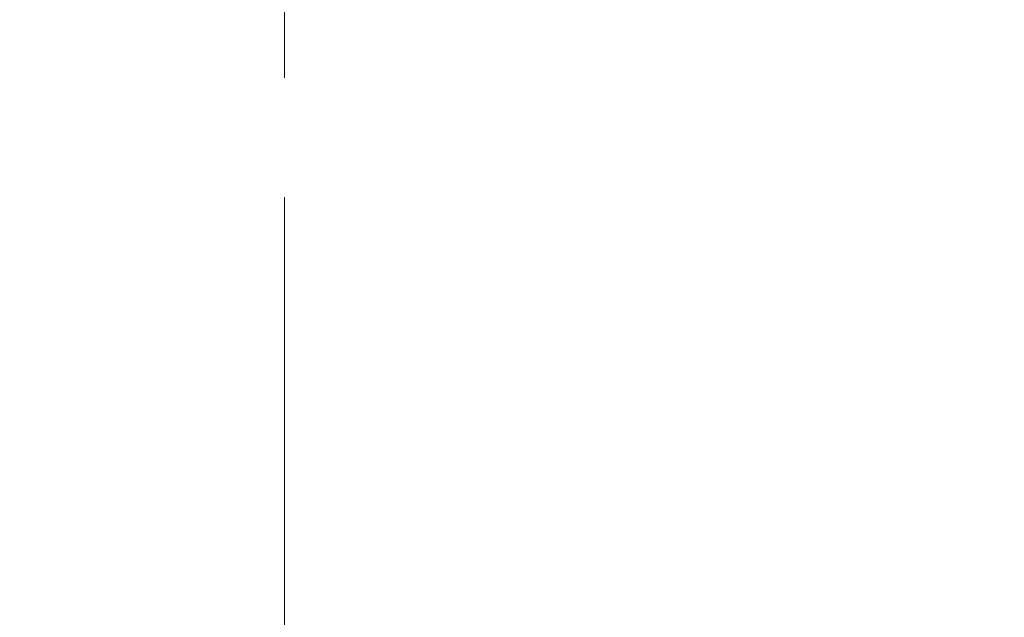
# Model space of a CAD drawing. Header units: millimetres. Extents: x 0 to 8410, y 0 to 5940.
# Tile 141 of 256: x 4629 to 4839, y 1576 to 1703. Entities that reach past the tile are written whole.
import ezdxf

# ---------------------------------------------------------------- set-up
doc = ezdxf.new("R2010")
doc.units = ezdxf.units.MM
doc.header["$LTSCALE"] = 10
doc.linetypes.add('CENTERX2', pattern=[20.32, 12.7, -2.54, 2.54, -2.54])
doc.styles.add('SLDTEXTSTYLE0', font='TXT', dxfattribs={"width": 0.605})
doc.dimstyles.new('SLDDIMSTYLE0', dxfattribs={"dimtxt": 50, "dimasz": 50, "dimexe": 0, "dimexo": 0.0625, "dimgap": 12.5, "dimtad": 1, "dimtoh": 1, "dimdec": 1, "dimrnd": 1e-09, "dimzin": 12, "dimdsep": 46, "dimtxsty": 'SLDTEXTSTYLE0', "dimsah": 1, "dimcen": 0.09, "dimadec": 0, "dimazin": 0, "dimtfac": 1, "dimtofl": 0, "dimtmove": 0, "dimatfit": 3, "dimfxl": 1, "dimfrac": 2, "dimtolj": 1, "dimtzin": 12, "dimarcsym": 0})

# ---------------------------------------------------------------- blocks, each defined once
blk = doc.blocks.new('*D33')
at = {"color": 7, "linetype": 'Continuous', "lineweight": 0}
for p, q in [((5294.64, 1878.04), (4568.99, 1878.04)), ((4583.99, 1878.04), (4583.99, 1383.04)), ((4955.74, 1383.04), (4568.99, 1383.04))]:
    blk.add_line(p, q, dxfattribs=at)
for points in [[(4583.99, 1878.04), (4576.49, 1828.04), (4591.49, 1828.04)], [(4583.99, 1383.04), (4591.49, 1433.04), (4576.49, 1433.04)]]:
    blk.add_solid(points, dxfattribs=at)
at = {"color": 7, "linetype": 'Continuous', "lineweight": 0, "insert": (4519.54, 1573.26), "char_height": 50, "attachment_point": 1, "rotation": 90, "style": 'SLDTEXTSTYLE0'}
blk.add_mtext('495', dxfattribs=at)
blk = doc.blocks.new('*D35')
at = {"color": 7, "linetype": 'Continuous', "lineweight": 0}
for p, q in [((5294.64, 3305.04), (4468.99, 3305.04)), ((4483.99, 3305.04), (4483.99, 1383.04)), ((4955.74, 1383.04), (4468.99, 1383.04))]:
    blk.add_line(p, q, dxfattribs=at)
for points in [[(4483.99, 3305.04), (4476.49, 3255.04), (4491.49, 3255.04)], [(4483.99, 1383.04), (4491.49, 1433.04), (4476.49, 1433.04)]]:
    blk.add_solid(points, dxfattribs=at)
at = {"color": 7, "linetype": 'Continuous', "lineweight": 0, "insert": (4419.54, 2267.66), "char_height": 50, "attachment_point": 1, "rotation": 90, "style": 'SLDTEXTSTYLE0'}
blk.add_mtext('1922', dxfattribs=at)

msp = doc.modelspace()

# ---------------------------------------------------------------- linework, layer by layer
at = {"color": 7, "linetype": 'CENTERX2', "lineweight": 0}
msp.add_line((4685.152717, 1335.353875), (4685.152717, 2050.92813), dxfattribs=at)

# ---------------------------------------------------------------- dimensions: what is measured, and where the dimension line sits
at = {"color": 7, "linetype": 'Continuous', "lineweight": 0}
for base, p1, picture, middle in [((4483.989117, 1383.044765), (5294.640959, 3305.044765), '*D35', (4483.989117, 2344.044765)), ((4583.989117, 1383.044765), (5294.640959, 1878.044765), '*D33', (4583.989117, 1630.544765))]:
    dim = msp.add_linear_dim(base=base, p1=p1, p2=(4955.741815, 1383.044765), angle=90, dimstyle='SLDDIMSTYLE0', dxfattribs=at)
    dim.commit()
    dim.dimension.update_dxf_attribs({"geometry": picture, "text_midpoint": middle, "dimtype": 160})

doc.saveas('drawing.dxf')
